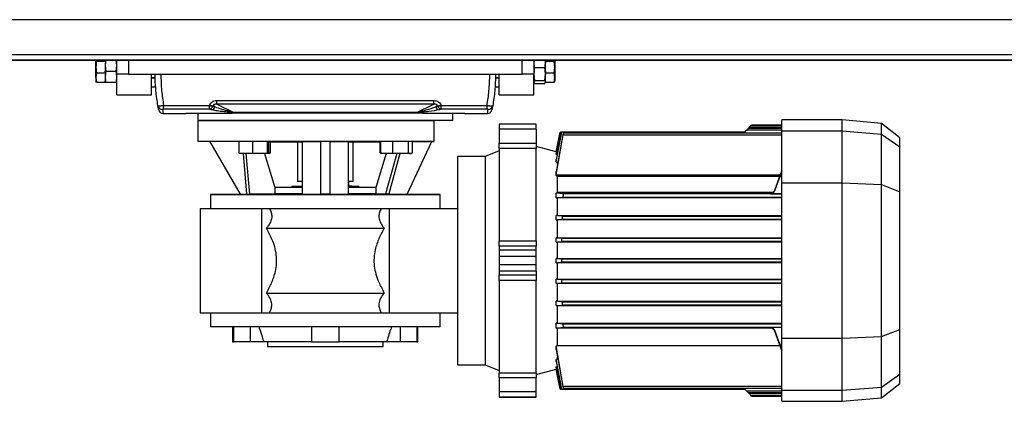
# Model space of a CAD drawing. Header units: millimetres. Extents: x 0 to 420, y 0 to 297.
# Tile 6 of 64: x 130 to 164, y 73 to 86. Entities that reach past the tile are written whole.
import ezdxf

# ---------------------------------------------------------------- set-up
doc = ezdxf.new("R2010")
doc.units = ezdxf.units.MM

msp = doc.modelspace()

# ---------------------------------------------------------------- linework, layer by layer
at = {"color": 7, "linetype": 'Continuous', "lineweight": 25}
for p, q in [((218.90963, 85.99515), (57.27535, 85.99515)), ((58.64924, 84.7829), (216.8892, 84.7829)), ((198.30126, 84.58085), (72.38815, 84.58085)), ((132.27365, 84.5847), (132.29466, 84.54792)), ((132.27365, 84.34577), (132.27365, 84.58085)), ((132.29466, 84.54792), (132.59692, 84.54792)), ((132.61728, 84.58085), (132.59692, 84.39289)), ((132.59692, 84.58085), (132.59692, 84.55816)), ((132.59692, 84.54792), (132.59692, 84.55816)), ((132.59692, 84.49166), (132.59692, 84.39289)), ((133.00101, 84.39289), (132.98065, 84.58085)), ((133.00101, 84.09595), (133.00101, 84.58085)), ((133.40509, 84.58085), (133.40509, 84.09595)), ((147.14401, 84.09595), (147.14401, 84.58085)), ((147.55957, 84.58085), (147.54809, 84.49133)), ((147.54809, 84.58085), (147.54809, 84.09595)), ((147.95218, 84.49133), (147.9407, 84.58085)), ((147.95218, 84.54708), (147.95218, 84.53395)), ((148.25445, 84.53395), (147.95218, 84.53395)), ((147.95218, 84.53395), (147.95218, 84.47674)), ((148.25445, 84.53395), (148.27545, 84.58112)), ((148.27545, 84.32839), (148.25445, 84.53395)), ((148.27545, 84.58112), (148.27545, 84.32839)), ((132.27365, 83.97825), (132.27365, 84.34577)), ((132.29466, 84.14362), (132.27365, 83.97825)), ((132.29466, 84.14362), (132.59692, 84.14362)), ((132.59692, 84.39289), (132.61968, 84.1828)), ((132.59692, 84.39289), (132.59692, 84.19988)), ((132.59692, 84.14362), (132.59692, 84.19988)), ((132.97826, 84.1828), (132.61968, 84.1828)), ((132.97826, 84.1828), (133.00101, 84.39289)), ((147.57085, 84.31994), (147.54809, 84.09716)), ((147.57085, 84.31994), (147.92943, 84.31994)), ((147.95218, 84.09716), (147.92943, 84.31994)), ((147.95218, 84.18004), (147.95218, 84.47674)), ((147.95218, 84.18004), (147.95218, 84.12283)), ((148.25445, 84.12283), (148.27545, 84.32839)), ((148.27545, 84.32839), (148.27545, 83.96445)), ((132.27365, 83.97825), (132.29466, 83.81288)), ((132.27365, 83.97825), (132.27365, 83.84448)), ((132.29466, 83.81288), (132.27365, 83.84965)), ((132.29466, 83.81288), (132.59692, 83.81288)), ((132.59692, 84.0976), (132.59692, 83.9899)), ((132.59692, 83.9899), (132.59692, 83.8589)), ((132.59692, 83.81288), (132.59692, 83.8589)), ((132.61968, 83.797), (132.59692, 83.81419)), ((133.00101, 83.81419), (132.97826, 83.797)), ((133.40509, 84.09595), (133.00101, 84.09595)), ((133.00101, 83.3686), (133.00101, 84.09595)), ((133.40509, 84.09595), (147.14401, 84.09595)), ((134.21327, 83.3686), (134.21327, 84.09595)), ((134.21327, 83.97473), (134.34073, 83.97473)), ((134.21327, 83.96664), (134.33653, 83.96664)), ((146.20837, 83.97473), (146.33584, 83.97473)), ((146.21258, 83.96664), (146.33584, 83.96664)), ((146.33584, 83.3686), (146.33584, 84.09595)), ((147.54809, 84.09595), (147.14401, 84.09595)), ((147.54809, 84.09716), (147.57085, 83.87439)), ((147.54809, 83.3686), (147.54809, 84.09595)), ((147.57085, 83.87439), (147.54809, 83.82301)), ((147.54809, 83.82301), (147.57085, 83.77163)), ((147.57085, 83.87439), (147.92943, 83.87439)), ((147.92943, 83.87439), (147.95218, 84.09716)), ((147.95218, 83.82301), (147.92943, 83.87439)), ((147.92943, 83.77163), (147.95218, 83.82301)), ((148.25445, 84.12283), (147.95218, 84.12283)), ((147.95218, 84.12283), (147.95218, 84.07875)), ((147.95218, 83.85014), (147.95218, 84.07875)), ((147.95218, 83.8387), (147.95218, 83.80606)), ((148.25445, 83.80606), (147.95218, 83.80606)), ((148.27545, 83.85323), (148.25445, 83.80606)), ((148.27545, 83.96445), (148.27545, 83.84449)), ((132.97826, 83.797), (132.61968, 83.797)), ((134.21327, 83.65954), (134.37787, 83.64337)), ((134.37787, 83.64337), (134.21327, 83.64337)), ((146.25799, 83.64337), (146.19097, 83.64337)), ((146.19186, 83.64987), (146.25799, 83.64337)), ((146.25799, 83.64337), (146.33584, 83.65102)), ((146.33584, 83.64337), (146.25799, 83.64337)), ((147.57085, 83.77163), (147.92943, 83.77163)), ((133.00101, 83.3686), (134.21327, 83.3686)), ((136.48601, 83.17154), (144.06309, 83.17154)), ((136.48601, 83.03956), (136.48601, 83.17154)), ((144.06309, 83.03956), (144.06309, 83.17154)), ((146.33584, 83.3686), (147.54809, 83.3686)), ((134.63312, 83.00097), (136.23586, 83.00097)), ((134.63312, 82.86816), (134.63312, 83.00097)), ((136.23586, 82.86816), (134.63312, 82.86816)), ((136.23586, 82.86816), (136.23586, 83.00097)), ((136.30848, 82.84948), (136.23586, 82.86816)), ((136.35221, 82.97145), (136.42484, 82.95335)), ((136.42484, 82.95335), (136.35701, 82.98554)), ((144.06309, 83.03956), (136.48601, 83.03956)), ((136.48601, 83.03956), (137.06115, 82.76664)), ((143.48795, 82.76664), (144.06309, 83.03956)), ((144.19209, 82.98554), (144.12427, 82.95335)), ((144.12427, 82.95335), (144.19689, 82.97145)), ((144.31324, 82.86816), (144.24062, 82.84948)), ((144.31324, 83.00097), (145.91598, 83.00097)), ((144.31324, 82.86816), (144.31324, 83.00097)), ((145.91598, 82.86816), (144.31324, 82.86816)), ((145.91598, 82.86816), (145.91598, 83.00097)), ((134.62033, 82.72206), (135.39457, 82.72206)), ((135.82961, 82.73452), (135.82961, 82.47961)), ((135.82961, 82.47961), (135.82961, 81.75225)), ((135.82961, 82.47961), (144.07296, 82.47961)), ((144.71949, 82.47961), (135.82961, 82.47961)), ((137.06115, 82.76664), (143.48795, 82.76664)), ((137.06115, 82.75925), (137.06115, 82.76664)), ((143.48795, 82.75925), (137.06115, 82.75925)), ((143.48795, 82.75925), (143.48795, 82.76664)), ((144.07296, 81.75225), (144.07296, 82.47961)), ((144.71949, 82.47961), (144.71949, 82.73452)), ((145.15453, 82.72206), (145.92877, 82.72206)), ((158.29677, 82.49577), (156.19553, 82.49577)), ((156.19553, 82.11099), (156.19553, 82.49577)), ((159.67312, 82.37536), (158.29677, 82.49577)), ((158.29677, 82.11099), (158.29677, 82.49577)), ((147.62891, 82.3503), (146.33584, 82.3503)), ((146.33584, 82.3503), (146.33584, 82.34818)), ((147.62891, 82.34818), (146.33584, 82.34818)), ((146.33584, 82.34818), (146.33584, 82.16859)), ((147.62891, 82.16859), (146.33584, 82.16859)), ((146.33584, 82.16859), (146.33584, 81.67762)), ((147.62891, 82.34818), (147.62891, 82.3503)), ((147.62891, 82.16859), (147.62891, 82.34818)), ((147.62891, 82.16859), (147.62891, 81.67762)), ((154.90245, 82.06744), (154.96977, 82.13475)), ((155.02523, 82.19021), (154.96977, 82.13475)), ((156.19553, 82.13475), (154.96977, 82.13475)), ((155.02523, 82.19021), (155.06188, 82.22687)), ((156.19553, 82.19021), (155.02523, 82.19021)), ((155.11734, 82.28233), (155.06188, 82.22687)), ((155.06188, 82.22687), (156.19553, 82.22687)), ((155.11734, 82.28233), (155.1449, 82.30989)), ((156.19553, 82.28233), (155.11734, 82.28233)), ((156.19553, 82.30989), (155.1449, 82.30989)), ((156.19553, 82.11099), (158.29677, 82.11099)), ((156.19553, 80.29594), (156.19553, 82.11099)), ((158.29677, 80.29594), (158.29677, 82.11099)), ((158.29677, 82.11099), (159.67312, 82.00276)), ((160.3172, 81.87215), (159.67312, 82.37536)), ((159.67312, 82.00276), (159.67312, 82.37536)), ((135.82961, 81.75225), (136.23572, 81.74871)), ((135.82961, 81.75225), (144.07296, 81.75225)), ((136.23572, 81.74874), (137.27013, 81.73972)), ((136.23572, 81.74874), (137.30171, 79.90239)), ((137.27013, 81.34923), (137.27013, 81.74891)), ((137.7431, 81.34923), (137.7431, 81.74811)), ((138.26166, 81.34923), (138.26166, 81.74364)), ((138.30724, 81.34923), (138.30724, 81.73947)), ((139.46638, 81.73888), (139.46638, 79.90429)), ((140.11292, 81.74874), (140.43619, 81.74874)), ((140.11292, 79.90239), (140.11292, 81.74874)), ((140.43619, 81.74874), (140.43619, 79.90239)), ((141.08272, 79.90429), (141.08272, 81.73888)), ((142.20929, 81.34923), (142.20929, 81.74208)), ((142.62464, 81.34923), (142.62464, 81.74702)), ((143.13034, 79.90341), (143.98951, 81.74591)), ((143.17577, 81.34923), (143.17577, 81.74915)), ((143.31154, 81.34923), (143.31154, 81.74684)), ((143.31154, 81.74001), (143.98951, 81.74591)), ((143.98951, 81.74588), (144.07296, 81.74661)), ((148.46875, 82.06746), (148.32191, 81.37665)), ((148.32191, 81.03513), (148.52427, 82.06744)), ((148.51649, 82.06744), (148.32191, 81.10163)), ((148.32191, 81.29261), (148.48301, 82.06744)), ((148.479, 82.06744), (148.32191, 81.32144)), ((148.32191, 81.37593), (148.46883, 82.06744)), ((148.5612, 81.97595), (148.32191, 80.68161)), ((148.32549, 80.57889), (148.57224, 81.97595)), ((148.479, 82.06744), (148.46883, 82.06744)), ((148.48301, 82.06744), (148.479, 82.06744)), ((148.48301, 82.06744), (148.51649, 82.06744)), ((148.52427, 82.06744), (148.51649, 82.06744)), ((154.90245, 82.06744), (148.52427, 82.06744)), ((148.57224, 81.97595), (156.19553, 81.97595)), ((156.19553, 82.03142), (148.57701, 82.03142)), ((159.67312, 80.23661), (159.67312, 82.00276)), ((159.67312, 82.00276), (160.3172, 81.54944)), ((160.3172, 81.54944), (160.3172, 81.87215)), ((138.30724, 81.73462), (139.46638, 81.73462)), ((138.36179, 81.34923), (138.36179, 81.73462)), ((139.30475, 81.73462), (139.30475, 80.34604)), ((141.08272, 81.73462), (142.20929, 81.73462)), ((141.24436, 80.34604), (141.24436, 81.73462)), ((142.19323, 81.34923), (142.19323, 81.73462)), ((146.33584, 81.41477), (145.85093, 81.21886)), ((146.33584, 81.67762), (147.62891, 81.67762)), ((146.33584, 81.50161), (146.33584, 81.67762)), ((147.62891, 81.50161), (146.33584, 81.50161)), ((146.33584, 81.50161), (146.33584, 78.27467)), ((147.62891, 81.67762), (147.62891, 81.50161)), ((148.32191, 81.37665), (147.62891, 81.56233)), ((147.62891, 78.27467), (147.62891, 81.50161)), ((160.3172, 79.98923), (160.3172, 81.54944)), ((137.27013, 81.34923), (137.50661, 81.32123)), ((137.28977, 81.3218), (137.29135, 81.32123)), ((137.50661, 81.32123), (137.29201, 81.32123)), ((137.40498, 81.32123), (137.52894, 79.90437)), ((137.50661, 81.32123), (137.7431, 81.34923)), ((138.00238, 81.32123), (137.50661, 81.32123)), ((137.63642, 79.90429), (137.51245, 81.32123)), ((137.7431, 81.34923), (138.00238, 81.32123)), ((138.00238, 81.32123), (138.26166, 81.34923)), ((138.28445, 81.32123), (138.00238, 81.32123)), ((138.15557, 81.32123), (138.51133, 80.13591)), ((138.29999, 81.32631), (138.34364, 81.3422)), ((142.39449, 81.32441), (142.03777, 80.13591)), ((142.19323, 81.34923), (142.20798, 81.34695)), ((142.20495, 81.34376), (142.19323, 81.34923)), ((142.20929, 81.34923), (142.41697, 81.32123)), ((142.22773, 81.3341), (142.24857, 81.32651)), ((142.24857, 81.32651), (142.26308, 81.32123)), ((142.41697, 81.32123), (142.26308, 81.32123)), ((142.76991, 81.32123), (142.37709, 79.90871)), ((142.41697, 81.32123), (142.62464, 81.34923)), ((142.90021, 81.32123), (142.41697, 81.32123)), ((142.87906, 81.32123), (142.48634, 79.90902)), ((142.62464, 81.34923), (142.90021, 81.32123)), ((142.90021, 81.32123), (143.17577, 81.34923)), ((143.24365, 81.32123), (142.90021, 81.32123)), ((143.25775, 81.32123), (143.24365, 81.32123)), ((143.25775, 81.32123), (143.27226, 81.32651)), ((145.85093, 81.21886), (144.88113, 81.21886)), ((144.88113, 81.21886), (144.88113, 73.94532)), ((145.85093, 81.21886), (145.85093, 73.94532)), ((148.32191, 81.37593), (148.32191, 81.37665)), ((148.32191, 81.37593), (148.33277, 81.37302)), ((148.32191, 81.29261), (148.32191, 81.32144)), ((148.35836, 81.28257), (148.32191, 81.29261)), ((148.32191, 81.03513), (148.32191, 81.10163)), ((148.32191, 81.03513), (148.36786, 81.02147)), ((148.36786, 80.93817), (148.36786, 81.02147)), ((148.38474, 81.02147), (148.36786, 81.02147)), ((155.95138, 80.04443), (156.19553, 80.7151)), ((156.19553, 80.71163), (155.95138, 80.04044)), ((148.32191, 80.55391), (148.32191, 80.68161)), ((148.32191, 80.55391), (148.32549, 80.57889)), ((148.32549, 80.57889), (156.14594, 80.57889)), ((148.36786, 79.96689), (148.36786, 80.51774)), ((156.12368, 80.51774), (148.36786, 80.51774)), ((155.95138, 80.0255), (156.13472, 80.52953)), ((155.95138, 80.0289), (156.13362, 80.52953)), ((156.13472, 80.52953), (156.19553, 80.52953)), ((156.19553, 80.6048), (156.16156, 80.6048)), ((138.51133, 80.13591), (138.51133, 79.91144)), ((139.46638, 80.13591), (138.51133, 80.13591)), ((139.1056, 80.16824), (139.09694, 80.13591)), ((139.45659, 80.16824), (139.1056, 80.16824)), ((139.46231, 80.34604), (139.30475, 80.34604)), ((139.46638, 80.34604), (139.46638, 80.16824)), ((141.08272, 80.34604), (141.08272, 80.1844)), ((141.24436, 80.34604), (141.08272, 80.34604)), ((141.20395, 80.1844), (141.08272, 80.1844)), ((142.03777, 80.13591), (141.08272, 80.13591)), ((141.4435, 80.16824), (141.09261, 80.16824)), ((141.20395, 80.16824), (141.20395, 80.1844)), ((141.45216, 80.13591), (141.4435, 80.16824)), ((142.03777, 80.13591), (142.03777, 79.91144)), ((155.95138, 80.04443), (155.95138, 80.04044)), ((155.95138, 80.0289), (155.95138, 80.0255)), ((156.19553, 80.29594), (158.29677, 80.29594)), ((156.19553, 74.86824), (156.19553, 80.29594)), ((158.29677, 74.86824), (158.29677, 80.29594)), ((158.29677, 80.29594), (159.67312, 80.23661)), ((159.67312, 74.92757), (159.67312, 80.23661)), ((159.67312, 80.23661), (160.3172, 79.98923)), ((137.30169, 79.90243), (136.2741, 79.89346)), ((136.2741, 79.89346), (136.2741, 79.40048)), ((136.2741, 79.89346), (144.275, 79.89346)), ((137.30171, 79.90239), (137.52894, 79.90437)), ((138.51133, 79.91144), (137.63642, 79.90429)), ((139.46638, 79.91144), (138.51133, 79.91144)), ((142.03777, 79.91144), (141.08272, 79.91144)), ((142.03777, 79.91144), (142.37709, 79.90871)), ((142.48634, 79.90902), (143.13034, 79.90341)), ((144.275, 79.89346), (143.13036, 79.90345)), ((144.275, 79.40048), (144.275, 79.89346)), ((148.32191, 79.77107), (148.32191, 79.94152)), ((148.32549, 79.93705), (148.32191, 79.94152)), ((148.32191, 79.77107), (148.5612, 79.79649)), ((148.36786, 79.77078), (148.32191, 79.77107)), ((148.57224, 79.90961), (148.32549, 79.93705)), ((155.79949, 79.93705), (148.32549, 79.93705)), ((148.36786, 79.96689), (155.89157, 79.96689)), ((156.19553, 79.77078), (148.36786, 79.77078)), ((148.36786, 79.15563), (148.36786, 79.77078)), ((148.5612, 79.79649), (156.19553, 79.79649)), ((156.19553, 79.90961), (148.57224, 79.90961)), ((155.79949, 79.93705), (155.79949, 79.93403)), ((155.79949, 79.93403), (155.85926, 79.93403)), ((155.79949, 79.92257), (155.79949, 79.91909)), ((155.79949, 79.91909), (156.19553, 79.91909)), ((160.3172, 75.17495), (160.3172, 79.98923)), ((135.91043, 79.40048), (138.05208, 79.40048)), ((135.91043, 79.40048), (135.91043, 75.7637)), ((138.05208, 79.40048), (138.05208, 75.7637)), ((138.326, 79.40048), (142.22311, 79.40048)), ((142.49702, 79.40048), (142.49702, 75.7637)), ((142.49702, 79.40048), (144.88113, 79.40048)), ((148.36786, 79.15563), (148.32191, 79.15536)), ((148.32191, 79.00036), (148.32191, 79.15536)), ((148.53771, 79.13377), (148.32191, 79.15536)), ((148.32191, 79.00036), (148.53021, 79.02065)), ((148.32191, 79.00036), (148.36786, 79.0001)), ((148.36786, 79.15563), (156.19553, 79.15563)), ((156.19553, 79.0001), (148.36786, 79.0001)), ((148.36786, 78.37652), (148.36786, 79.0001)), ((156.19553, 79.02065), (148.53021, 79.02065)), ((148.53771, 79.13377), (156.19553, 79.13377)), ((138.22074, 78.71353), (142.32837, 78.71353)), ((148.32191, 78.37627), (148.36786, 78.37652)), ((148.32191, 78.22702), (148.32191, 78.37627)), ((148.51631, 78.35792), (148.32191, 78.37627)), ((148.36786, 78.37652), (156.19553, 78.37652)), ((156.19553, 78.35792), (148.51631, 78.35792)), ((146.33584, 78.27467), (147.62891, 78.27467)), ((146.33584, 78.08266), (146.33584, 78.27467)), ((147.62891, 78.08266), (146.33584, 78.08266)), ((146.33584, 78.08266), (146.33584, 77.95111)), ((147.62891, 78.27467), (147.62891, 78.08266)), ((147.62891, 77.95111), (147.62891, 78.08266)), ((148.32191, 78.22702), (148.51263, 78.2448)), ((148.32191, 78.22702), (148.36786, 78.22678)), ((156.19553, 78.22678), (148.36786, 78.22678)), ((148.36786, 77.65614), (148.36786, 78.22678)), ((156.19553, 78.2448), (148.51263, 78.2448)), ((147.62891, 77.95111), (146.33584, 77.95111)), ((146.33584, 77.95111), (146.33584, 77.72414)), ((147.62891, 77.72414), (146.33584, 77.72414)), ((146.33584, 77.72414), (146.33584, 77.44004)), ((147.62891, 77.72414), (147.62891, 77.95111)), ((147.62891, 77.44004), (147.62891, 77.72414)), ((148.36786, 77.65614), (148.32191, 77.6559)), ((148.32191, 77.50828), (148.32191, 77.6559)), ((148.50856, 77.63865), (148.32191, 77.6559)), ((148.36786, 77.65614), (156.19553, 77.65614)), ((148.50856, 77.63865), (156.19553, 77.63865)), ((147.62891, 77.44004), (146.33584, 77.44004)), ((146.33584, 77.44004), (146.33584, 77.21307)), ((147.62891, 77.21307), (147.62891, 77.44004)), ((148.32191, 77.50828), (148.50856, 77.52553)), ((148.32191, 77.50828), (148.36786, 77.50803)), ((156.19553, 77.50803), (148.36786, 77.50803)), ((148.36786, 76.9374), (148.36786, 77.50803)), ((156.19553, 77.52553), (148.50856, 77.52553)), ((147.62891, 77.21307), (146.33584, 77.21307)), ((146.33584, 77.21307), (146.33584, 77.08152)), ((146.33584, 77.08152), (147.62891, 77.08152)), ((146.33584, 76.88951), (146.33584, 77.08152)), ((147.62891, 77.21307), (147.62891, 77.08152)), ((147.62891, 77.08152), (147.62891, 76.88951)), ((148.36786, 76.9374), (148.32191, 76.93716)), ((148.32191, 76.78791), (148.32191, 76.93716)), ((148.51263, 76.91938), (148.32191, 76.93716)), ((148.36786, 76.9374), (156.19553, 76.9374)), ((147.62891, 76.88951), (146.33584, 76.88951)), ((146.33584, 76.88951), (146.33584, 73.66256)), ((147.62891, 73.66256), (147.62891, 76.88951)), ((148.32191, 76.78791), (148.51631, 76.80626)), ((148.36786, 76.78766), (148.32191, 76.78791)), ((156.19553, 76.78766), (148.36786, 76.78766)), ((148.36786, 76.16408), (148.36786, 76.78766)), ((148.51263, 76.91938), (156.19553, 76.91938)), ((148.51631, 76.80626), (156.19553, 76.80626)), ((138.22074, 76.45065), (142.32837, 76.45065)), ((148.36786, 76.16408), (148.32191, 76.16382)), ((148.32191, 76.00882), (148.32191, 76.16382)), ((148.53021, 76.14353), (148.32191, 76.16382)), ((148.32191, 76.00882), (148.53771, 76.03041)), ((148.32191, 76.00882), (148.36786, 76.00855)), ((148.36786, 76.16408), (156.19553, 76.16408)), ((156.19553, 76.00855), (148.36786, 76.00855)), ((148.36786, 75.3934), (148.36786, 76.00855)), ((148.53021, 76.14353), (156.19553, 76.14353)), ((156.19553, 76.03041), (148.53771, 76.03041)), ((135.91043, 75.7637), (138.05208, 75.7637)), ((136.2741, 75.7637), (136.2741, 75.27072)), ((138.326, 75.7637), (142.22311, 75.7637)), ((142.49702, 75.7637), (144.88113, 75.7637)), ((144.275, 75.27072), (144.275, 75.7637)), ((144.275, 75.27072), (136.2741, 75.27072)), ((137.04187, 75.27072), (137.04187, 74.74541)), ((137.07844, 74.74541), (137.07844, 75.27072)), ((137.64799, 75.27072), (137.64799, 74.74541)), ((139.78965, 75.27072), (139.78965, 74.74541)), ((140.75945, 74.74541), (140.75945, 75.27072)), ((142.90111, 74.74541), (142.90111, 75.27072)), ((143.47066, 75.27072), (143.47066, 74.74541)), ((143.50724, 74.74541), (143.50724, 75.27072)), ((148.32191, 75.39311), (148.36786, 75.3934)), ((148.32191, 75.2267), (148.32191, 75.39311)), ((148.5612, 75.36769), (148.32191, 75.39311)), ((148.32191, 75.2267), (148.57224, 75.25457)), ((148.36786, 75.22639), (148.32191, 75.2267)), ((148.36786, 75.3934), (156.19553, 75.3934)), ((155.79949, 75.22639), (148.36786, 75.22639)), ((148.36786, 74.62303), (148.36786, 75.22639)), ((156.19553, 75.36769), (148.5612, 75.36769)), ((148.57224, 75.25457), (156.19553, 75.25457)), ((156.19553, 75.24509), (155.79949, 75.24509)), ((155.79949, 75.24509), (155.79949, 75.24161)), ((155.85926, 75.23015), (155.79949, 75.23015)), ((155.79949, 75.23015), (155.79949, 75.22639)), ((156.13472, 74.63465), (155.95138, 75.13868)), ((155.95138, 75.13868), (155.95138, 75.13528)), ((156.13362, 74.63465), (155.95138, 75.13528)), ((155.95138, 75.12374), (155.95138, 75.11974)), ((155.95138, 75.12374), (156.19553, 74.45255)), ((156.19553, 74.44907), (155.95138, 75.11974)), ((158.29677, 74.86824), (159.67312, 74.92757)), ((159.67312, 74.92757), (160.3172, 75.17495)), ((159.67312, 73.16141), (159.67312, 74.92757)), ((160.3172, 73.61474), (160.3172, 75.17495)), ((137.04187, 74.74541), (137.07844, 74.74541)), ((137.64799, 74.74541), (137.07844, 74.74541)), ((138.1175, 74.74541), (137.64799, 74.74541)), ((138.1175, 74.79706), (138.13633, 74.74541)), ((138.1175, 74.74541), (138.1175, 74.79706)), ((138.13633, 74.74541), (138.1175, 74.74541)), ((139.78965, 74.74541), (138.13633, 74.74541)), ((138.25412, 74.74541), (138.25412, 74.58377)), ((138.25412, 74.58377), (142.29498, 74.58377)), ((139.78965, 74.74541), (140.75945, 74.74541)), ((142.41277, 74.74541), (140.75945, 74.74541)), ((142.29498, 74.58377), (142.29498, 74.74541)), ((142.41277, 74.74541), (142.4316, 74.79706)), ((142.4316, 74.74541), (142.41277, 74.74541)), ((142.4316, 74.79706), (142.4316, 74.74541)), ((142.90111, 74.74541), (142.4316, 74.74541)), ((143.47066, 74.74541), (142.90111, 74.74541)), ((143.47066, 74.74541), (143.50724, 74.74541)), ((148.32191, 74.60706), (148.36786, 74.62303)), ((148.32191, 74.48257), (148.32191, 74.60706)), ((148.57224, 73.18822), (148.32191, 74.60706)), ((148.36786, 74.62303), (156.1322, 74.62303)), ((156.19553, 74.63465), (156.13472, 74.63465)), ((156.16156, 74.55938), (156.19553, 74.55938)), ((156.19553, 74.86824), (158.29677, 74.86824)), ((156.19553, 73.05319), (156.19553, 74.86824)), ((158.29677, 73.05319), (158.29677, 74.86824)), ((148.32191, 74.48257), (148.5612, 73.18822)), ((148.36786, 74.14271), (148.36786, 74.22393)), ((144.88113, 73.94532), (145.85093, 73.94532)), ((145.85093, 73.94532), (146.33584, 73.7494)), ((148.36786, 74.14271), (148.32191, 74.12905)), ((148.32191, 74.06255), (148.32191, 74.12905)), ((148.52427, 73.09674), (148.32191, 74.12905)), ((148.32191, 74.06255), (148.51649, 73.09674)), ((148.32191, 73.87157), (148.35836, 73.88161)), ((148.32191, 73.84274), (148.32191, 73.87157)), ((148.48301, 73.09674), (148.32191, 73.87157)), ((148.32191, 73.84274), (148.479, 73.09674)), ((148.36786, 74.14271), (148.38474, 74.14271)), ((146.33584, 73.66256), (147.62891, 73.66256)), ((146.33584, 73.48656), (146.33584, 73.66256)), ((147.62891, 73.60185), (148.32191, 73.78753)), ((147.62891, 73.66256), (147.62891, 73.48656)), ((148.33277, 73.79116), (148.32191, 73.78825)), ((148.32191, 73.78753), (148.32191, 73.78825)), ((148.46883, 73.09674), (148.32191, 73.78825)), ((148.32191, 73.78753), (148.46875, 73.09672)), ((159.67312, 73.16141), (160.3172, 73.61474)), ((160.3172, 73.29203), (160.3172, 73.61474)), ((147.62891, 73.48656), (146.33584, 73.48656)), ((146.33584, 73.48656), (146.33584, 72.99559)), ((147.62891, 72.99559), (147.62891, 73.48656)), ((156.19553, 73.18822), (148.57224, 73.18822)), ((158.29677, 73.05319), (159.67312, 73.16141)), ((159.67312, 72.78882), (160.3172, 73.29203)), ((159.67312, 72.78882), (159.67312, 73.16141)), ((147.62891, 72.99559), (146.33584, 72.99559)), ((146.33584, 72.99559), (146.33584, 72.81599)), ((147.62891, 72.81599), (146.33584, 72.81599)), ((146.33584, 72.81599), (146.33584, 72.81388)), ((146.33584, 72.81388), (147.62891, 72.81388)), ((147.62891, 72.81599), (147.62891, 72.99559)), ((147.62891, 72.81388), (147.62891, 72.81599)), ((148.46883, 73.09674), (148.479, 73.09674)), ((148.479, 73.09674), (148.48301, 73.09674)), ((148.51649, 73.09674), (148.48301, 73.09674)), ((148.51649, 73.09674), (148.52427, 73.09674)), ((148.52427, 73.09674), (154.90245, 73.09674)), ((148.577, 73.13276), (156.19553, 73.13276)), ((154.96977, 73.02943), (154.90245, 73.09674)), ((154.96977, 73.02943), (156.19553, 73.02943)), ((154.96977, 73.02943), (155.02523, 72.97396)), ((155.02523, 72.97396), (156.19553, 72.97396)), ((155.06188, 72.93731), (155.02523, 72.97396)), ((156.19553, 72.93731), (155.06188, 72.93731)), ((155.11734, 72.88185), (155.06188, 72.93731)), ((155.11734, 72.88185), (156.19553, 72.88185)), ((155.1449, 72.85429), (155.11734, 72.88185)), ((155.1449, 72.85429), (156.19553, 72.85429)), ((156.19553, 73.05319), (158.29677, 73.05319)), ((156.19553, 72.66841), (156.19553, 73.05319)), ((158.29677, 72.66841), (158.29677, 73.05319)), ((156.19553, 72.66841), (158.29677, 72.66841)), ((158.29677, 72.66841), (159.67312, 72.78882))]:
    msp.add_line(p, q, dxfattribs=at)
at = {"color": 7, "linetype": 'Continuous'}
msp.add_line((67.13504, 84.58085), (213.25243, 84.58085), dxfattribs=at)
at = {"color": 7, "linetype": 'Continuous', "lineweight": 25}
for centre, radius, start, end in [((134.59243, 83.01956), 0.1596, 190.545188, 270.791528), ((134.62033, 82.88369), 0.16163, 191.39264, 270), ((136.46668, 83.66672), 0.70462, 250.878361, 260.650941), ((136.20366, 83.0216), 0.15679, 281.851257, 341.345139), ((136.47574, 83.68984), 0.71424, 250.78402, 260.43146), ((136.27813, 83.00058), 0.15412, 281.359814, 342.155544), ((144.27098, 83.00058), 0.15412, 197.844456, 258.640186), ((144.07337, 83.68984), 0.71424, 279.56854, 289.21598), ((144.08242, 83.66672), 0.70462, 279.349059, 289.121639), ((144.34544, 83.0216), 0.15679, 198.654861, 258.148743), ((145.92877, 82.88369), 0.16163, 270, 348.60736), ((145.95667, 83.01956), 0.1596, 269.208472, 349.454812), ((135.39457, 82.76247), 0.04041, 270, 304.435023), ((145.13138, 82.76868), 0.03989, 247.255107, 270.208229), ((145.15453, 82.76247), 0.04041, 239.865759, 270), ((155.7995, 80.0842), 0.16163, 269.996911, 339.992711), ((155.79952, 80.09972), 0.16161, 299.11765, 339.995152), ((155.7995, 75.07998), 0.16163, 20.007289, 90.003089), ((155.79952, 75.06446), 0.16161, 20.004912, 61.835698)]:
    msp.add_arc(centre, radius, start, end, dxfattribs=at)
for centre, major_axis, ratio, start_param, end_param in [((142.30044, 84.09595), (5.40806, 6.10926), 0.58081566, 2.20365549, 2.20578203), ((142.4168, 84.04067), (5.48076, 5.90036), 0.58216599, 2.22447685, 2.2266034), ((138.13231, 84.04067), (-5.48076, 5.90036), 0.58216599, 4.05658191, 4.05870846), ((138.24866, 84.09595), (-5.40806, 6.10926), 0.58081566, 4.07740327, 4.07952982), ((156.13362, 80.52802), (0.02794, 0.07678), 0.00631058, 4.73431929, 7.83664436), ((155.79949, 80.09576), (0, 0.16173), 0.99942169, 3.14159265, 4.36332313), ((155.79949, 80.08081), (0, 0.16173), 0.99942169, 3.14159265, 4.36332313), ((155.79949, 75.08336), (0, 0.16173), 0.99942169, 5.06145483, 6.28318531), ((155.79949, 75.06842), (0, 0.16173), 0.99942169, 5.06145483, 6.28318531), ((156.13362, 74.63616), (-0.02794, 0.07678), 0.00631058, 1.5881336, 4.69045867)]:
    msp.add_ellipse(centre, major_axis=major_axis, ratio=ratio, start_param=start_param, end_param=end_param, dxfattribs=at)
for points, knots in [([(132.29466, 84.54792), (132.29398, 84.54439), (132.28115, 84.47775), (132.2773, 84.40997), (132.27365, 84.34577)], [0, 0, 0, 0, 0.0529743, 1, 1, 1, 1]), ([(147.54809, 84.49133), (147.55074, 84.4471), (147.55418, 84.3896), (147.56772, 84.333), (147.57085, 84.31994)], [0, 0, 0, 0, 0.76914426, 1, 1, 1, 1]), ([(147.92943, 84.31994), (147.93255, 84.333), (147.94609, 84.3896), (147.94953, 84.4471), (147.95218, 84.49133)], [0, 0, 0, 0, 0.23085574, 1, 1, 1, 1]), ([(132.27365, 84.34577), (132.27625, 84.29194), (132.27952, 84.22413), (132.29207, 84.15739), (132.29466, 84.14362)], [0, 0, 0, 0, 0.79381431, 1, 1, 1, 1]), ([(132.61968, 84.1828), (132.61655, 84.1681), (132.60301, 84.10439), (132.59957, 84.03968), (132.59692, 83.9899)], [0, 0, 0, 0, 0.230855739, 1, 1, 1, 1]), ([(133.00101, 83.9899), (132.99836, 84.03968), (132.99492, 84.10439), (132.98138, 84.1681), (132.97826, 84.1828)], [0, 0, 0, 0, 0.76914426, 1, 1, 1, 1]), ([(132.59692, 83.9899), (132.60098, 83.92779), (132.60521, 83.86311), (132.61912, 83.79952), (132.61968, 83.797)], [0, 0, 0, 0, 0.96033739, 1, 1, 1, 1]), ([(132.97826, 83.797), (132.97881, 83.79952), (132.99273, 83.86311), (132.99695, 83.92779), (133.00101, 83.9899)], [0, 0, 0, 0, 0.03966261, 1, 1, 1, 1]), ([(134.43553, 82.99035), (134.40838, 83.16179), (134.35066, 83.52631), (134.34014, 83.8987), (134.33458, 84.09595)], [0, 0, 0, 0, 0.47032824, 1, 1, 1, 1]), ([(134.53662, 84.09595), (134.54203, 83.89944), (134.55217, 83.53068), (134.60735, 83.16962), (134.63312, 83.00097)], [0, 0, 0, 0, 0.532907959, 1, 1, 1, 1]), ([(145.91598, 83.00097), (145.94175, 83.16962), (145.99693, 83.53068), (146.00707, 83.89944), (146.01248, 84.09595)], [0, 0, 0, 0, 0.46709204, 1, 1, 1, 1]), ([(146.21453, 84.09595), (146.20896, 83.8987), (146.19845, 83.52631), (146.14072, 83.16179), (146.11358, 82.99035)], [0, 0, 0, 0, 0.52967176, 1, 1, 1, 1]), ([(148.27545, 83.96445), (148.2718, 84.01474), (148.26795, 84.06785), (148.25512, 84.12007), (148.25445, 84.12283)], [0, 0, 0, 0, 0.9470257, 1, 1, 1, 1]), ([(148.25445, 83.80606), (148.25703, 83.81684), (148.26958, 83.86914), (148.27285, 83.92227), (148.27545, 83.96445)], [0, 0, 0, 0, 0.20618569, 1, 1, 1, 1]), ([(136.24066, 83.01539), (136.25065, 83.03784), (136.27054, 83.08255), (136.32728, 83.1317), (136.40026, 83.16535), (136.45547, 83.16933), (136.48601, 83.17154)], [0, 0, 0, 0, 0.23654691, 0.47114812, 0.70753748, 1, 1, 1, 1]), ([(144.06309, 83.17154), (144.09669, 83.16886), (144.15785, 83.16399), (144.2378, 83.12202), (144.28683, 83.06909), (144.30278, 83.02946), (144.30845, 83.01539)], [0, 0, 0, 0, 0.32163759, 0.58540741, 0.85286275, 1, 1, 1, 1]), ([(134.43553, 82.99035), (134.43811, 82.98877), (134.44336, 82.98557), (134.47985, 82.98557), (134.53156, 82.98908), (134.58546, 82.99469), (134.61984, 82.99922), (134.63312, 83.00097)], [0, 0, 0, 0, 0.22056586, 0.44711149, 0.66490377, 0.87057911, 1, 1, 1, 1]), ([(134.46188, 82.85177), (134.4617, 82.8527), (134.46109, 82.8558), (134.45513, 82.88433), (134.44181, 82.95638), (134.43553, 82.99035)], [0, 0, 0, 0, 0.18582818, 0.61617184, 1, 1, 1, 1]), ([(134.63312, 82.86816), (134.63041, 82.86812), (134.62342, 82.86804), (134.61247, 82.86712), (134.60226, 82.86528), (134.59549, 82.86275), (134.59492, 82.8609), (134.59463, 82.85998)], [0, 0, 0, 0, 0.12601445, 0.32546756, 0.53977465, 0.76949727, 1, 1, 1, 1]), ([(134.59463, 82.85998), (134.60077, 82.82591), (134.61179, 82.76475), (134.61896, 82.72907), (134.61987, 82.7244), (134.62033, 82.72206)], [0, 0, 0, 0, 0.38585796, 0.69258538, 1, 1, 1, 1]), ([(137.06115, 82.75925), (137.04045, 82.75957), (136.96295, 82.76077), (136.82458, 82.77023), (136.64935, 82.7873), (136.47226, 82.81347), (136.3623, 82.83764), (136.30848, 82.84948)], [0, 0, 0, 0, 0.05860283, 0.21940983, 0.48277098, 0.74683213, 1, 1, 1, 1]), ([(136.48601, 83.03956), (136.4686, 83.04109), (136.43911, 83.04366), (136.40217, 83.03571), (136.38108, 83.02402), (136.3685, 83.0123), (136.36041, 82.9995), (136.35802, 82.98968), (136.35701, 82.98554)], [0, 0, 0, 0, 0.35162834, 0.59557861, 0.72084645, 0.80170481, 0.91642189, 1, 1, 1, 1]), ([(136.42484, 82.95335), (136.50207, 82.92612), (136.65668, 82.87161), (136.85654, 82.81438), (136.98976, 82.77896), (137.0475, 82.769), (137.06115, 82.76664)], [0, 0, 0, 0, 0.39797483, 0.7967661, 0.95194523, 1, 1, 1, 1]), ([(143.48795, 82.76664), (143.50053, 82.7688), (143.5698, 82.78066), (143.66635, 82.80761), (143.87087, 82.86461), (144.01762, 82.916), (144.12427, 82.95335)], [0, 0, 0, 0, 0.04410159, 0.24302211, 0.44989475, 1, 1, 1, 1]), ([(144.24062, 82.84948), (144.12572, 82.82618), (143.96706, 82.79402), (143.75405, 82.773), (143.6419, 82.76465), (143.56254, 82.76031), (143.50714, 82.75952), (143.48795, 82.75925)], [0, 0, 0, 0, 0.53612896, 0.740311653, 0.843469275, 0.945796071, 1, 1, 1, 1]), ([(144.19209, 82.98554), (144.19041, 82.99171), (144.1872, 83.00345), (144.17516, 83.01841), (144.15356, 83.03351), (144.11418, 83.04391), (144.0821, 83.04118), (144.06309, 83.03956)], [0, 0, 0, 0, 0.12419349, 0.23625566, 0.35170036, 0.61570866, 1, 1, 1, 1]), ([(145.91598, 83.00097), (145.93688, 82.99827), (145.97883, 82.99286), (146.03507, 82.98767), (146.079, 82.98537), (146.10759, 82.98607), (146.11162, 82.98896), (146.11358, 82.99035)], [0, 0, 0, 0, 0.20315607, 0.40771841, 0.6081168, 0.8102288, 1, 1, 1, 1]), ([(145.95447, 82.85998), (145.95427, 82.86077), (145.95388, 82.8624), (145.94866, 82.86471), (145.94012, 82.86661), (145.9288, 82.86791), (145.92024, 82.86808), (145.91598, 82.86816)], [0, 0, 0, 0, 0.198672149, 0.404926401, 0.603667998, 0.802601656, 1, 1, 1, 1]), ([(145.92877, 82.72206), (145.92945, 82.72553), (145.93069, 82.7318), (145.93924, 82.7749), (145.94938, 82.83158), (145.95447, 82.85998)], [0, 0, 0, 0, 0.38162754, 0.69023257, 1, 1, 1, 1]), ([(146.11358, 82.99035), (146.10836, 82.96196), (146.0979, 82.90504), (146.08919, 82.86162), (146.08792, 82.85528), (146.08722, 82.85177)], [0, 0, 0, 0, 0.30758184, 0.61678396, 1, 1, 1, 1]), ([(135.39457, 82.72206), (135.39457, 82.72206), (135.39457, 82.72206), (135.40607, 82.72542), (135.41757, 82.72879)], [0, 0, 0, 0, 0.00001152, 1, 1, 1, 1]), ([(135.41757, 82.72879), (135.42126, 82.72938), (135.42863, 82.73057), (135.46104, 82.73229), (135.50506, 82.7336), (135.54418, 82.73411), (135.56625, 82.73417), (135.57057, 82.73418)], [0, 0, 0, 0, 0.23641966, 0.47273348, 0.70727655, 0.94275409, 1, 1, 1, 1]), ([(135.57057, 82.73418), (136.43523, 82.73548), (138.16493, 82.73809), (140.59868, 82.73883), (142.87031, 82.73743), (144.27572, 82.73527), (144.97853, 82.73418)], [0, 0, 0, 0, 0.2757904, 0.55170647, 0.77581954, 1, 1, 1, 1]), ([(144.97853, 82.73418), (144.99661, 82.73407), (145.03279, 82.73386), (145.07992, 82.7326), (145.1144, 82.73095), (145.12823, 82.7296), (145.13104, 82.72891), (145.13153, 82.72879)], [0, 0, 0, 0, 0.239241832, 0.478796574, 0.715529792, 0.950473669, 1, 1, 1, 1]), ([(145.13153, 82.72879), (145.14303, 82.72542), (145.15453, 82.72206), (145.15453, 82.72206), (145.15453, 82.72206)], [0, 0, 0, 0, 0.99998848, 1, 1, 1, 1]), ([(139.46638, 81.73888), (139.572, 81.73888), (139.78453, 81.73887), (140.00301, 81.73887), (140.11292, 81.73886)], [0, 0, 0, 0, 0.49694887, 1, 1, 1, 1]), ([(140.43619, 81.73886), (140.54476, 81.73887), (140.76324, 81.73887), (140.9758, 81.73888), (141.08272, 81.73888)], [0, 0, 0, 0, 0.49694887, 1, 1, 1, 1]), ([(148.57224, 81.97595), (148.57336, 81.98229), (148.57559, 81.99496), (148.57775, 82.01175), (148.57868, 82.02429), (148.57826, 82.03123), (148.57657, 82.03201), (148.5738, 82.02659), (148.57018, 82.01541), (148.5661, 81.99951), (148.56303, 81.98541), (148.56149, 81.97744), (148.5612, 81.97595)], [0, 0, 0, 0, 0.10895599, 0.21798189, 0.3253129, 0.43098632, 0.53634055, 0.64279863, 0.75133021, 0.86208251, 0.97425739, 1, 1, 1, 1]), ([(149.82143, 82.06744), (149.80667, 82.06744), (149.77713, 82.06744), (149.71535, 82.06744), (149.64934, 82.06744), (149.58333, 82.06744), (149.52155, 82.06744), (149.49201, 82.06744), (149.47725, 82.06744)], [0, 0, 0, 0, 0.16952862, 0.33905725, 0.5, 0.66094275, 0.83047138, 1, 1, 1, 1]), ([(154.26638, 82.06744), (154.25161, 82.06744), (154.22208, 82.06744), (154.16027, 82.06744), (154.09435, 82.06744), (154.028, 82.06744), (153.96758, 82.06744), (153.91896, 82.06744), (153.90226, 82.06744), (153.89413, 82.06744)], [0, 0, 0, 0, 0.146026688, 0.292053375, 0.430684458, 0.569315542, 0.715342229, 0.861368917, 1, 1, 1, 1]), ([(137.29292, 81.32123), (137.28685, 81.32469), (137.2792, 81.32905), (137.27168, 81.34578), (137.27013, 81.34923)], [0, 0, 0, 0, 0.79381431, 1, 1, 1, 1]), ([(138.26166, 81.34923), (138.26321, 81.34578), (138.27074, 81.32905), (138.27838, 81.32469), (138.28445, 81.32123)], [0, 0, 0, 0, 0.206185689, 1, 1, 1, 1]), ([(138.28445, 81.32123), (138.29169, 81.32609), (138.29933, 81.33123), (138.30685, 81.34833), (138.30724, 81.34923)], [0, 0, 0, 0, 0.947025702, 1, 1, 1, 1]), ([(138.29536, 81.33402), (138.31538, 81.33651), (138.33766, 81.33929), (138.35956, 81.34832), (138.36179, 81.34923)], [0, 0, 0, 0, 0.89845771, 1, 1, 1, 1]), ([(142.24902, 81.33071), (142.24037, 81.3326), (142.22704, 81.3355), (142.21391, 81.34566), (142.20929, 81.34923)], [0, 0, 0, 0, 0.64817201, 1, 1, 1, 1]), ([(143.17577, 81.34923), (143.18039, 81.34578), (143.2028, 81.32905), (143.22558, 81.32469), (143.24365, 81.32123)], [0, 0, 0, 0, 0.206185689, 1, 1, 1, 1]), ([(143.24365, 81.32123), (143.26521, 81.32609), (143.28797, 81.33123), (143.31036, 81.34833), (143.31154, 81.34923)], [0, 0, 0, 0, 0.9470257, 1, 1, 1, 1]), ([(148.36786, 80.51774), (148.36752, 80.51959), (148.36674, 80.52372), (148.35955, 80.53186), (148.3447, 80.5426), (148.33052, 80.54964), (148.32191, 80.55391)], [0, 0, 0, 0, 0.12593749, 0.28146773, 0.56355908, 1, 1, 1, 1]), ([(137.52894, 79.90437), (137.53785, 79.90436), (137.55578, 79.90435), (137.60943, 79.90431), (137.63642, 79.90429)], [0, 0, 0, 0, 0.4969484, 1, 1, 1, 1]), ([(139.46638, 79.90429), (139.572, 79.90431), (139.78453, 79.90435), (140.00301, 79.90436), (140.11292, 79.90437)], [0, 0, 0, 0, 0.49694842, 1, 1, 1, 1]), ([(140.43619, 79.90437), (140.54476, 79.90436), (140.76324, 79.90435), (140.9758, 79.90431), (141.08272, 79.90429)], [0, 0, 0, 0, 0.4969484, 1, 1, 1, 1]), ([(142.37709, 79.90871), (142.40422, 79.90879), (142.45882, 79.90894), (142.47713, 79.90899), (142.48634, 79.90902)], [0, 0, 0, 0, 0.49684834, 1, 1, 1, 1]), ([(148.32191, 79.94152), (148.33412, 79.94389), (148.3495, 79.94688), (148.36339, 79.95629), (148.36742, 79.9618), (148.36776, 79.96572), (148.36786, 79.96689)], [0, 0, 0, 0, 0.61097052, 0.77022561, 0.93130169, 1, 1, 1, 1]), ([(148.5612, 79.79649), (148.5625, 79.79727), (148.56511, 79.79883), (148.56933, 79.80929), (148.57317, 79.82442), (148.57623, 79.84301), (148.57813, 79.86256), (148.5787, 79.88077), (148.57794, 79.89572), (148.57595, 79.90595), (148.57377, 79.9093), (148.57244, 79.90957), (148.57224, 79.90961)], [0, 0, 0, 0, 0.112001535, 0.223980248, 0.336313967, 0.447569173, 0.556644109, 0.663457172, 0.768914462, 0.874439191, 0.981382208, 1, 1, 1, 1]), ([(155.79949, 79.93705), (155.79969, 79.93705), (155.81947, 79.93735), (155.84651, 79.94223), (155.87164, 79.95517), (155.87816, 79.95853)], [0, 0, 0, 0, 0.00738307, 0.74241152, 1, 1, 1, 1]), ([(138.05208, 79.40048), (138.1088, 79.40048), (138.22309, 79.40048), (138.29152, 79.40048), (138.326, 79.40048)], [0, 0, 0, 0, 0.49624498, 1, 1, 1, 1]), ([(138.326, 79.40048), (138.34834, 79.35611), (138.39346, 79.2665), (138.41384, 79.11989), (138.38414, 78.96402), (138.31076, 78.82598), (138.24514, 78.74401), (138.22074, 78.71353)], [0, 0, 0, 0, 0.19487605, 0.39362263, 0.62345899, 0.85994524, 1, 1, 1, 1]), ([(142.22311, 79.40048), (142.20077, 79.35611), (142.15564, 79.2665), (142.13526, 79.11989), (142.16496, 78.96402), (142.23834, 78.82598), (142.30396, 78.74401), (142.32837, 78.71353)], [0, 0, 0, 0, 0.19487605, 0.39362263, 0.62345899, 0.85994525, 1, 1, 1, 1]), ([(142.22311, 79.40048), (142.2569, 79.40048), (142.32515, 79.40048), (142.43937, 79.40048), (142.49702, 79.40048)], [0, 0, 0, 0, 0.49522381, 1, 1, 1, 1]), ([(148.53021, 79.02065), (148.53157, 79.02143), (148.5343, 79.02299), (148.53842, 79.03347), (148.54194, 79.04862), (148.54449, 79.06715), (148.54578, 79.08658), (148.54572, 79.1047), (148.54437, 79.11966), (148.54187, 79.12999), (148.5394, 79.13344), (148.53794, 79.13372), (148.53771, 79.13377)], [0, 0, 0, 0, 0.11225585, 0.22451185, 0.33653179, 0.4468534, 0.55481908, 0.66084631, 0.76615454, 0.87220237, 0.98012727, 1, 1, 1, 1]), ([(138.22074, 76.45065), (138.28479, 76.56917), (138.41409, 76.80841), (138.53367, 77.15805), (138.58337, 77.48617), (138.57432, 77.7764), (138.5145, 78.06193), (138.40185, 78.37786), (138.28816, 78.58857), (138.22074, 78.71353)], [0, 0, 0, 0, 0.16837903, 0.33989389, 0.45903943, 0.58178776, 0.70093213, 0.82263528, 1, 1, 1, 1]), ([(142.32837, 78.71353), (142.26431, 78.59501), (142.13501, 78.35577), (142.01543, 78.00613), (141.96573, 77.67801), (141.97478, 77.38778), (142.03461, 77.10225), (142.14725, 76.78632), (142.26094, 76.57561), (142.32837, 76.45065)], [0, 0, 0, 0, 0.168379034, 0.339893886, 0.459039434, 0.581787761, 0.700932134, 0.822635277, 1, 1, 1, 1]), ([(148.51263, 78.2448), (148.51401, 78.24558), (148.51678, 78.24713), (148.52067, 78.2576), (148.52378, 78.27271), (148.52576, 78.29114), (148.52641, 78.31043), (148.52573, 78.3285), (148.52381, 78.34353), (148.52084, 78.35401), (148.51813, 78.35757), (148.51656, 78.35787), (148.51631, 78.35792)], [0, 0, 0, 0, 0.11214588, 0.22431525, 0.33567762, 0.44490168, 0.55183992, 0.65734895, 0.76283561, 0.86966876, 0.97867679, 1, 1, 1, 1]), ([(148.50856, 77.52553), (148.50993, 77.5263), (148.51267, 77.52784), (148.51625, 77.53826), (148.5189, 77.55329), (148.5203, 77.57159), (148.52036, 77.59076), (148.51911, 77.60881), (148.51671, 77.62395), (148.51336, 77.63459), (148.51046, 77.63828), (148.50884, 77.6386), (148.50856, 77.63865)], [0, 0, 0, 0, 0.11171349, 0.22346984, 0.33397644, 0.44214551, 0.54830242, 0.65361686, 0.75954908, 0.86728292, 0.97729198, 1, 1, 1, 1]), ([(148.51631, 76.80626), (148.51763, 76.80702), (148.52027, 76.80855), (148.52346, 76.81888), (148.52559, 76.8338), (148.5264, 76.85194), (148.52588, 76.87101), (148.5241, 76.88908), (148.52125, 76.90436), (148.51759, 76.91517), (148.51456, 76.91899), (148.51292, 76.91932), (148.51263, 76.91938)], [0, 0, 0, 0, 0.11100677, 0.22207129, 0.33157662, 0.43876054, 0.54437005, 0.64977644, 0.75638284, 0.86510506, 0.97601856, 1, 1, 1, 1]), ([(138.326, 75.7637), (138.34834, 75.80807), (138.39346, 75.89768), (138.41384, 76.04429), (138.38414, 76.20016), (138.31076, 76.3382), (138.24514, 76.42016), (138.22074, 76.45065)], [0, 0, 0, 0, 0.19487605, 0.39362263, 0.62345899, 0.85994525, 1, 1, 1, 1]), ([(142.32837, 76.45065), (142.282, 76.38982), (142.18785, 76.2663), (142.13538, 76.08411), (142.1489, 75.91388), (142.19815, 75.81421), (142.22311, 75.7637)], [0, 0, 0, 0, 0.27718815, 0.56285474, 0.77848018, 1, 1, 1, 1]), ([(148.53771, 76.03041), (148.53894, 76.03117), (148.54141, 76.03267), (148.54411, 76.0429), (148.54565, 76.05766), (148.54583, 76.07563), (148.54471, 76.09463), (148.5424, 76.11275), (148.53913, 76.1282), (148.53521, 76.13919), (148.53213, 76.14313), (148.53051, 76.14347), (148.53021, 76.14353)], [0, 0, 0, 0, 0.11003061, 0.22012862, 0.32851002, 0.43480996, 0.54013232, 0.64593646, 0.75345487, 0.86324286, 0.97492906, 1, 1, 1, 1]), ([(138.05208, 75.7637), (138.1088, 75.7637), (138.22309, 75.7637), (138.29152, 75.7637), (138.326, 75.7637)], [0, 0, 0, 0, 0.49624498, 1, 1, 1, 1]), ([(142.22311, 75.7637), (142.2569, 75.7637), (142.32515, 75.7637), (142.43937, 75.7637), (142.49702, 75.7637)], [0, 0, 0, 0, 0.49522382, 1, 1, 1, 1]), ([(138.1175, 74.79706), (138.11022, 74.82131), (138.09537, 74.87077), (138.05142, 75.01445), (138.00964, 75.14962), (137.97443, 75.25659), (137.96978, 75.27072)], [0, 0, 0, 0, 0.18523078, 0.37785585, 0.91779626, 1, 1, 1, 1]), ([(142.58001, 75.27072), (142.5631, 75.21924), (142.51933, 75.08594), (142.46842, 74.91935), (142.4404, 74.8263), (142.4316, 74.79706)], [0, 0, 0, 0, 0.301426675, 0.780548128, 1, 1, 1, 1]), ([(148.57224, 75.25457), (148.57336, 75.25531), (148.57559, 75.2568), (148.57775, 75.2669), (148.57868, 75.2815), (148.57826, 75.29932), (148.57657, 75.31827), (148.5738, 75.33648), (148.57018, 75.3521), (148.5661, 75.36324), (148.56303, 75.36727), (148.56149, 75.36762), (148.5612, 75.36769)], [0, 0, 0, 0, 0.10895599, 0.21798189, 0.3253129, 0.43098632, 0.53634055, 0.64279863, 0.75133021, 0.86208251, 0.97425739, 1, 1, 1, 1]), ([(155.8758, 75.20693), (155.86271, 75.213), (155.83905, 75.22396), (155.81171, 75.22564), (155.79949, 75.22639)], [0, 0, 0, 0, 0.55300966, 1, 1, 1, 1]), ([(148.5612, 73.18822), (148.5625, 73.18174), (148.56511, 73.16878), (148.56933, 73.15183), (148.57317, 73.13922), (148.57623, 73.13252), (148.57813, 73.13246), (148.5787, 73.13881), (148.57794, 73.15063), (148.57595, 73.16656), (148.57377, 73.17988), (148.57244, 73.18715), (148.57224, 73.18822)], [0, 0, 0, 0, 0.11200153, 0.22398025, 0.33631397, 0.44756917, 0.55664411, 0.66345717, 0.76891446, 0.87443919, 0.98138221, 1, 1, 1, 1]), ([(153.89413, 73.09674), (153.90226, 73.09674), (153.91896, 73.09674), (153.96758, 73.09674), (154.02802, 73.09674), (154.09428, 73.09674), (154.16055, 73.09674), (154.22099, 73.09674), (154.2696, 73.09674), (154.2863, 73.09674), (154.29444, 73.09674)], [0, 0, 0, 0, 0.121752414, 0.25, 0.378247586, 0.5, 0.621752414, 0.75, 0.878247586, 1, 1, 1, 1])]:
    msp.add_open_spline(points, degree=3, knots=knots, dxfattribs=at)
msp.add_open_spline([(140.43619, 79.90239), (140.38231, 79.90241), (140.27455, 79.90245), (140.1668, 79.90241), (140.11292, 79.90239)], degree=3, dxfattribs=at)

doc.saveas('drawing.dxf')
